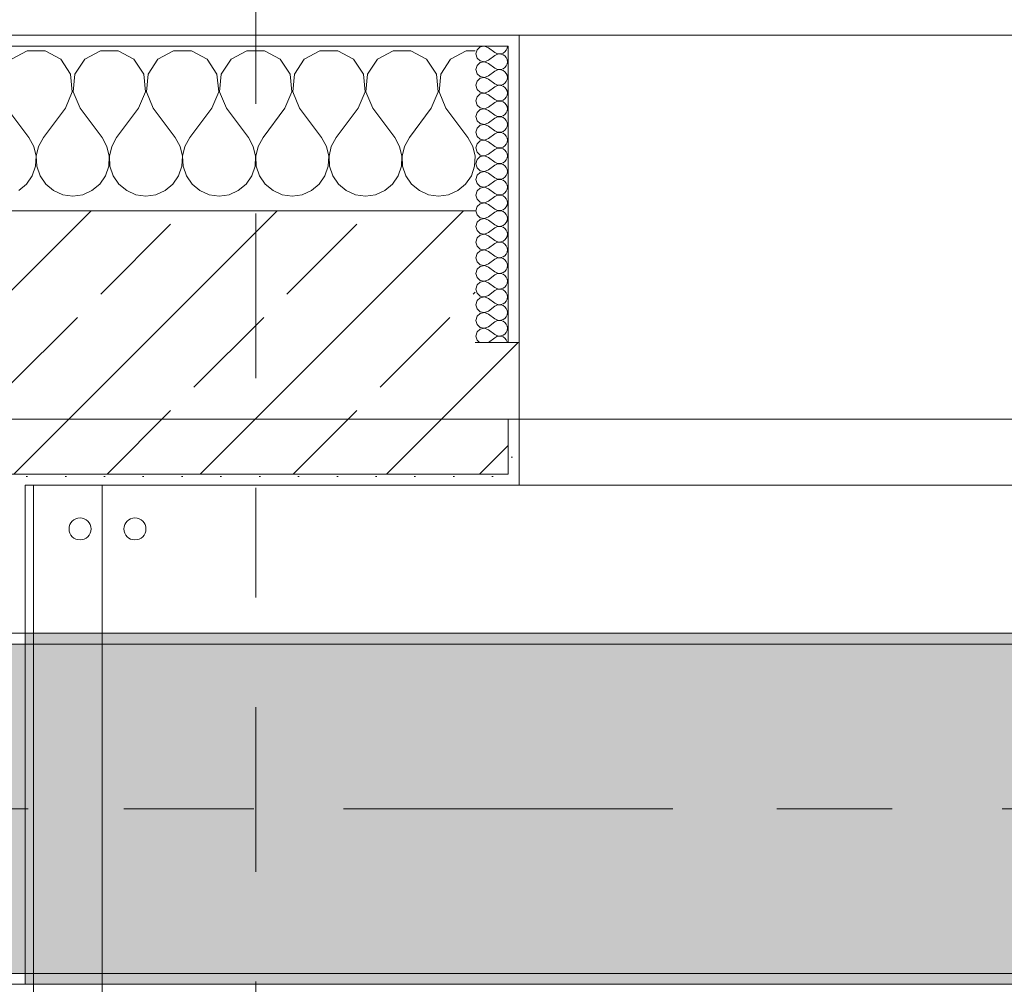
# Model space of a CAD drawing. Header units: metres. Extents: x -3.6 to 84.5, y -11 to 16.8.
# Tile 104 of 256: x 22.3 to 23.2, y 13 to 13.9. Entities that reach past the tile are written whole.
import ezdxf

# ---------------------------------------------------------------- set-up
doc = ezdxf.new("R2010")
doc.units = ezdxf.units.M
doc.header["$MEASUREMENT"] = 0
for name, pattern in [('Achse', [0.2, 0.1, -0.05, 0, -0.05]), ('Schnittlinie', [0.3, 0.15, -0.075, 0, -0.075]), ('Strichlinie doppelt', [0.546806, 0.264583, -0.105833, 0.070556, -0.105833])]:
    doc.linetypes.add(name, pattern=pattern)
for name, color, linetype in [('203 - Marker.Schnitt - Ausbaudetail SA', 7, 'Continuous'), ('451 - Universal.Achsen Raster', 7, 'Continuous'), ('604 - Struktur.Wand Aussen', 7, 'Continuous'), ('607 - Struktur.Stütze', 7, 'Continuous'), ('608 - Struktur.Träger', 7, 'Continuous'), ('801 - HKLSE.Heizung_ Klima_ Lüftung', 7, 'Continuous'), ('Neubau_606 - Struktur.Wand Innen Ausbau', 7, 'Continuous'), ('Neubau_653 - Abdeckung.TB Verkofferung', 7, 'Continuous')]:
    doc.layers.add(name, color=color, linetype=linetype)
pattern_1 = [(45, (0, 0), (-0.01767767, 0.01767767), [0, -0.025])]
pattern_2 = [(0, (0, 0), (0, 0.08660254), [0, -0.05]), (0, (0.025, 0.0433), (0, 0.08660254), [0, -0.05])]
pattern_3 = [(45, (0, 0), (-0.0848528, 0.0848528), []), (45, (-0.04243, 0.04243), (-0.0848528, 0.0848528), [0.09, -0.03])]

# ---------------------------------------------------------------- blocks, each defined once
blk = doc.blocks.new('*X38')
at = {"layer": '604 - Struktur.Wand Aussen', "color": 7, "linetype": 'Continuous', "lineweight": 5}
for p, q in [((22.29188, 13.84066), (22.27757, 13.83299)), ((22.30812, 13.84066), (22.29188, 13.84066)), ((22.32243, 13.83299), (22.30812, 13.84066)), ((22.35855, 13.84066), (22.34424, 13.83299)), ((22.37479, 13.84066), (22.35855, 13.84066)), ((22.3891, 13.83299), (22.37479, 13.84066)), ((22.42521, 13.84066), (22.4109, 13.83299)), ((22.44145, 13.84066), (22.42521, 13.84066)), ((22.45576, 13.83299), (22.44145, 13.84066)), ((22.49188, 13.84066), (22.47757, 13.83299)), ((22.50812, 13.84066), (22.49188, 13.84066)), ((22.52243, 13.83299), (22.50812, 13.84066)), ((22.55855, 13.84066), (22.54424, 13.83299)), ((22.57479, 13.84066), (22.55855, 13.84066)), ((22.5891, 13.83299), (22.57479, 13.84066)), ((22.62521, 13.84066), (22.6109, 13.83299)), ((22.64145, 13.84066), (22.62521, 13.84066)), ((22.65576, 13.83299), (22.64145, 13.84066)), ((22.69188, 13.84066), (22.67757, 13.83299)), ((22.7, 13.84066), (22.69188, 13.84066)), ((22.33142, 13.81947), (22.32243, 13.83299)), ((22.34424, 13.83299), (22.33525, 13.81947)), ((22.39808, 13.81947), (22.3891, 13.83299)), ((22.4109, 13.83299), (22.40192, 13.81947)), ((22.46475, 13.81947), (22.45576, 13.83299)), ((22.47757, 13.83299), (22.46858, 13.81947)), ((22.53142, 13.81947), (22.52243, 13.83299)), ((22.54424, 13.83299), (22.53525, 13.81947)), ((22.59808, 13.81947), (22.5891, 13.83299)), ((22.6109, 13.83299), (22.60192, 13.81947)), ((22.66475, 13.81947), (22.65576, 13.83299)), ((22.67757, 13.83299), (22.66858, 13.81947)), ((22.33295, 13.8033), (22.33142, 13.81947)), ((22.33525, 13.81947), (22.33371, 13.8033)), ((22.39962, 13.8033), (22.39808, 13.81947)), ((22.40192, 13.81947), (22.40038, 13.8033)), ((22.46629, 13.8033), (22.46475, 13.81947)), ((22.46858, 13.81947), (22.46705, 13.8033)), ((22.53295, 13.8033), (22.53142, 13.81947)), ((22.53525, 13.81947), (22.53371, 13.8033)), ((22.59962, 13.8033), (22.59808, 13.81947)), ((22.60192, 13.81947), (22.60038, 13.8033)), ((22.66629, 13.8033), (22.66475, 13.81947)), ((22.66858, 13.81947), (22.66705, 13.8033)), ((22.32667, 13.78833), (22.33295, 13.8033)), ((22.33371, 13.8033), (22.34, 13.78833)), ((22.39333, 13.78833), (22.39962, 13.8033)), ((22.40038, 13.8033), (22.40667, 13.78833)), ((22.46, 13.78833), (22.46629, 13.8033)), ((22.46705, 13.8033), (22.47333, 13.78833)), ((22.52667, 13.78833), (22.53295, 13.8033)), ((22.53371, 13.8033), (22.54, 13.78833)), ((22.59333, 13.78833), (22.59962, 13.8033)), ((22.60038, 13.8033), (22.60667, 13.78833)), ((22.66, 13.78833), (22.66629, 13.8033)), ((22.66705, 13.8033), (22.67333, 13.78833)), ((22.27333, 13.78833), (22.29333, 13.76167)), ((22.32667, 13.78833), (22.30667, 13.76167)), ((22.34, 13.78833), (22.36, 13.76167)), ((22.39333, 13.78833), (22.37333, 13.76167)), ((22.40667, 13.78833), (22.42667, 13.76167)), ((22.46, 13.78833), (22.44, 13.76167)), ((22.47333, 13.78833), (22.49333, 13.76167)), ((22.52667, 13.78833), (22.50667, 13.76167)), ((22.54, 13.78833), (22.56, 13.76167)), ((22.59333, 13.78833), (22.57333, 13.76167)), ((22.60667, 13.78833), (22.62667, 13.76167)), ((22.66, 13.78833), (22.64, 13.76167)), ((22.67333, 13.78833), (22.69333, 13.76167)), ((22.29778, 13.75362), (22.29333, 13.76167)), ((22.30667, 13.76167), (22.30222, 13.75362)), ((22.36445, 13.75362), (22.36, 13.76167)), ((22.37333, 13.76167), (22.36888, 13.75362)), ((22.43112, 13.75362), (22.42667, 13.76167)), ((22.44, 13.76167), (22.43555, 13.75362)), ((22.49778, 13.75362), (22.49333, 13.76167)), ((22.50667, 13.76167), (22.50222, 13.75362)), ((22.56445, 13.75362), (22.56, 13.76167)), ((22.57333, 13.76167), (22.56888, 13.75362)), ((22.63112, 13.75362), (22.62667, 13.76167)), ((22.64, 13.76167), (22.63555, 13.75362)), ((22.69778, 13.75362), (22.69333, 13.76167)), ((22.29987, 13.74466), (22.29778, 13.75362)), ((22.30222, 13.75362), (22.30013, 13.74466)), ((22.36653, 13.74466), (22.36445, 13.75362)), ((22.36888, 13.75362), (22.3668, 13.74466)), ((22.4332, 13.74466), (22.43112, 13.75362)), ((22.43555, 13.75362), (22.43347, 13.74466)), ((22.49987, 13.74466), (22.49778, 13.75362)), ((22.50222, 13.75362), (22.50013, 13.74466)), ((22.56653, 13.74466), (22.56445, 13.75362)), ((22.56888, 13.75362), (22.5668, 13.74466)), ((22.6332, 13.74466), (22.63112, 13.75362)), ((22.63555, 13.75362), (22.63347, 13.74466)), ((22.69987, 13.74466), (22.69778, 13.75362)), ((22.29942, 13.73547), (22.29987, 13.74466)), ((22.30013, 13.74466), (22.30058, 13.73547)), ((22.36609, 13.73547), (22.36653, 13.74466)), ((22.3668, 13.74466), (22.36725, 13.73547)), ((22.43275, 13.73547), (22.4332, 13.74466)), ((22.43347, 13.74466), (22.43391, 13.73547)), ((22.49942, 13.73547), (22.49987, 13.74466)), ((22.50013, 13.74466), (22.50058, 13.73547)), ((22.56609, 13.73547), (22.56653, 13.74466)), ((22.5668, 13.74466), (22.56725, 13.73547)), ((22.63275, 13.73547), (22.6332, 13.74466)), ((22.63347, 13.74466), (22.63391, 13.73547)), ((22.69942, 13.73547), (22.69987, 13.74466)), ((22.29648, 13.72676), (22.29942, 13.73547)), ((22.30058, 13.73547), (22.30352, 13.72676)), ((22.36315, 13.72676), (22.36609, 13.73547)), ((22.36725, 13.73547), (22.37019, 13.72676)), ((22.42981, 13.72676), (22.43275, 13.73547)), ((22.43391, 13.73547), (22.43685, 13.72676)), ((22.49648, 13.72676), (22.49942, 13.73547)), ((22.50058, 13.73547), (22.50352, 13.72676)), ((22.56315, 13.72676), (22.56609, 13.73547)), ((22.56725, 13.73547), (22.57019, 13.72676)), ((22.62981, 13.72676), (22.63275, 13.73547)), ((22.63391, 13.73547), (22.63685, 13.72676)), ((22.69648, 13.72676), (22.69942, 13.73547)), ((22.29127, 13.71918), (22.29648, 13.72676)), ((22.30352, 13.72676), (22.30873, 13.71918)), ((22.35794, 13.71918), (22.36315, 13.72676)), ((22.37019, 13.72676), (22.37539, 13.71918)), ((22.42461, 13.71918), (22.42981, 13.72676)), ((22.43685, 13.72676), (22.44206, 13.71918)), ((22.49127, 13.71918), (22.49648, 13.72676)), ((22.50352, 13.72676), (22.50873, 13.71918)), ((22.55794, 13.71918), (22.56315, 13.72676)), ((22.57019, 13.72676), (22.57539, 13.71918)), ((22.62461, 13.71918), (22.62981, 13.72676)), ((22.63685, 13.72676), (22.64206, 13.71918)), ((22.69127, 13.71918), (22.69648, 13.72676)), ((22.28419, 13.71331), (22.29127, 13.71918)), ((22.30873, 13.71918), (22.31581, 13.71331)), ((22.35086, 13.71331), (22.35794, 13.71918)), ((22.37539, 13.71918), (22.38248, 13.71331)), ((22.41752, 13.71331), (22.42461, 13.71918)), ((22.44206, 13.71918), (22.44914, 13.71331)), ((22.48419, 13.71331), (22.49127, 13.71918)), ((22.50873, 13.71918), (22.51581, 13.71331)), ((22.55086, 13.71331), (22.55794, 13.71918)), ((22.57539, 13.71918), (22.58248, 13.71331)), ((22.61752, 13.71331), (22.62461, 13.71918)), ((22.64206, 13.71918), (22.64914, 13.71331)), ((22.68419, 13.71331), (22.69127, 13.71918)), ((22.31581, 13.71331), (22.32422, 13.7096)), ((22.32422, 13.7096), (22.33333, 13.70833)), ((22.33333, 13.70833), (22.34244, 13.7096)), ((22.34244, 13.7096), (22.35086, 13.71331)), ((22.38248, 13.71331), (22.39089, 13.7096)), ((22.39089, 13.7096), (22.4, 13.70833)), ((22.4, 13.70833), (22.40911, 13.7096)), ((22.40911, 13.7096), (22.41752, 13.71331)), ((22.44914, 13.71331), (22.45756, 13.7096)), ((22.45756, 13.7096), (22.46667, 13.70833)), ((22.46667, 13.70833), (22.47578, 13.7096)), ((22.47578, 13.7096), (22.48419, 13.71331)), ((22.51581, 13.71331), (22.52422, 13.7096)), ((22.52422, 13.7096), (22.53333, 13.70833)), ((22.53333, 13.70833), (22.54244, 13.7096)), ((22.54244, 13.7096), (22.55086, 13.71331)), ((22.58248, 13.71331), (22.59089, 13.7096)), ((22.59089, 13.7096), (22.6, 13.70833)), ((22.6, 13.70833), (22.60911, 13.7096)), ((22.60911, 13.7096), (22.61752, 13.71331)), ((22.64914, 13.71331), (22.65756, 13.7096)), ((22.65756, 13.7096), (22.66667, 13.70833)), ((22.66667, 13.70833), (22.67578, 13.7096)), ((22.67578, 13.7096), (22.68419, 13.71331))]:
    blk.add_line(p, q, dxfattribs=at)
blk = doc.blocks.new('*X61')
at = {"layer": '604 - Struktur.Wand Aussen', "color": 7, "linetype": 'Continuous', "lineweight": 5}
for p, q in [((22.70466, 13.84425), (22.70178, 13.84161)), ((22.7085, 13.84497), (22.70466, 13.84425)), ((22.71214, 13.84357), (22.7085, 13.84497)), ((22.71214, 13.84357), (22.71786, 13.83929)), ((22.72822, 13.84124), (22.72901, 13.84305)), ((22.72901, 13.84305), (22.72929, 13.845)), ((22.70178, 13.84161), (22.70071, 13.83786)), ((22.70071, 13.83786), (22.70178, 13.8341)), ((22.70178, 13.8341), (22.70466, 13.83147)), ((22.71214, 13.83214), (22.71786, 13.83643)), ((22.71786, 13.83929), (22.71958, 13.83833)), ((22.71958, 13.83738), (22.71786, 13.83643)), ((22.71958, 13.83833), (22.7215, 13.83789)), ((22.7215, 13.83783), (22.71958, 13.83738)), ((22.7215, 13.83789), (22.72347, 13.83798)), ((22.72347, 13.83773), (22.7215, 13.83783)), ((22.72347, 13.83798), (22.72534, 13.83861)), ((22.72534, 13.8371), (22.72347, 13.83773)), ((22.72534, 13.83861), (22.72696, 13.83973)), ((22.72696, 13.83599), (22.72534, 13.8371)), ((22.72696, 13.83973), (22.72822, 13.84124)), ((22.72822, 13.83447), (22.72696, 13.83599)), ((22.72901, 13.83267), (22.72822, 13.83447)), ((22.70178, 13.82733), (22.70071, 13.82357)), ((22.70466, 13.82996), (22.70178, 13.82733)), ((22.70466, 13.83147), (22.7085, 13.83074)), ((22.7085, 13.83069), (22.70466, 13.82996)), ((22.7085, 13.83074), (22.71214, 13.83214)), ((22.71214, 13.82929), (22.7085, 13.83069)), ((22.71214, 13.82929), (22.71786, 13.825)), ((22.71786, 13.825), (22.71958, 13.82405)), ((22.71958, 13.82405), (22.7215, 13.8236)), ((22.72347, 13.8237), (22.72534, 13.82433)), ((22.72534, 13.82433), (22.72696, 13.82544)), ((22.72696, 13.82544), (22.72822, 13.82696)), ((22.72822, 13.82696), (22.72901, 13.82876)), ((22.72929, 13.83071), (22.72901, 13.83267)), ((22.72901, 13.82876), (22.72929, 13.83071)), ((22.70071, 13.82357), (22.70178, 13.81982)), ((22.70178, 13.81982), (22.70466, 13.81718)), ((22.70466, 13.81567), (22.70178, 13.81304)), ((22.70466, 13.81718), (22.7085, 13.81646)), ((22.7085, 13.8164), (22.70466, 13.81567)), ((22.7085, 13.81646), (22.71214, 13.81786)), ((22.71214, 13.815), (22.7085, 13.8164)), ((22.71214, 13.81786), (22.71786, 13.82214)), ((22.71958, 13.8231), (22.71786, 13.82214)), ((22.7215, 13.82354), (22.71958, 13.8231)), ((22.7215, 13.8236), (22.72347, 13.8237)), ((22.72347, 13.82345), (22.7215, 13.82354)), ((22.72534, 13.82282), (22.72347, 13.82345)), ((22.72696, 13.8217), (22.72534, 13.82282)), ((22.72822, 13.82018), (22.72696, 13.8217)), ((22.72901, 13.81838), (22.72822, 13.82018)), ((22.72929, 13.81643), (22.72901, 13.81838)), ((22.72901, 13.81448), (22.72929, 13.81643)), ((22.70178, 13.81304), (22.70071, 13.80929)), ((22.70071, 13.80929), (22.70178, 13.80553)), ((22.71214, 13.815), (22.71786, 13.81071)), ((22.71214, 13.80357), (22.71786, 13.80786)), ((22.71786, 13.81071), (22.71958, 13.80976)), ((22.71958, 13.80881), (22.71786, 13.80786)), ((22.71958, 13.80976), (22.7215, 13.80931)), ((22.7215, 13.80926), (22.71958, 13.80881)), ((22.7215, 13.80931), (22.72347, 13.80941)), ((22.72347, 13.80916), (22.7215, 13.80926)), ((22.72347, 13.80941), (22.72534, 13.81004)), ((22.72534, 13.80853), (22.72347, 13.80916)), ((22.72534, 13.81004), (22.72696, 13.81116)), ((22.72696, 13.80742), (22.72534, 13.80853)), ((22.72696, 13.81116), (22.72822, 13.81267)), ((22.72822, 13.8059), (22.72696, 13.80742)), ((22.72822, 13.81267), (22.72901, 13.81448)), ((22.70178, 13.79876), (22.70071, 13.795)), ((22.70178, 13.80553), (22.70466, 13.8029)), ((22.70466, 13.80139), (22.70178, 13.79876)), ((22.70466, 13.8029), (22.7085, 13.80217)), ((22.7085, 13.80211), (22.70466, 13.80139)), ((22.7085, 13.80217), (22.71214, 13.80357)), ((22.71214, 13.80071), (22.7085, 13.80211)), ((22.71214, 13.80071), (22.71786, 13.79643)), ((22.72696, 13.79687), (22.72822, 13.79839)), ((22.72901, 13.80409), (22.72822, 13.8059)), ((22.72822, 13.79839), (22.72901, 13.80019)), ((22.72929, 13.80214), (22.72901, 13.80409)), ((22.72901, 13.80019), (22.72929, 13.80214)), ((22.70071, 13.795), (22.70178, 13.79124)), ((22.70178, 13.79124), (22.70466, 13.78861)), ((22.70466, 13.78861), (22.7085, 13.78789)), ((22.7085, 13.78789), (22.71214, 13.78929)), ((22.71214, 13.78929), (22.71786, 13.79357)), ((22.71786, 13.79643), (22.71958, 13.79547)), ((22.71958, 13.79453), (22.71786, 13.79357)), ((22.71958, 13.79547), (22.7215, 13.79503)), ((22.7215, 13.79497), (22.71958, 13.79453)), ((22.7215, 13.79503), (22.72347, 13.79512)), ((22.72347, 13.79488), (22.7215, 13.79497)), ((22.72347, 13.79512), (22.72534, 13.79575)), ((22.72534, 13.79425), (22.72347, 13.79488)), ((22.72534, 13.79575), (22.72696, 13.79687)), ((22.72696, 13.79313), (22.72534, 13.79425)), ((22.72822, 13.79161), (22.72696, 13.79313)), ((22.72901, 13.78981), (22.72822, 13.79161)), ((22.72929, 13.78786), (22.72901, 13.78981)), ((22.70178, 13.78447), (22.70071, 13.78071)), ((22.70071, 13.78071), (22.70178, 13.77696)), ((22.70466, 13.7871), (22.70178, 13.78447)), ((22.7085, 13.78783), (22.70466, 13.7871)), ((22.71214, 13.78643), (22.7085, 13.78783)), ((22.71214, 13.78643), (22.71786, 13.78214)), ((22.71214, 13.775), (22.71786, 13.77929)), ((22.71786, 13.78214), (22.71958, 13.78119)), ((22.71958, 13.78024), (22.71786, 13.77929)), ((22.71958, 13.78119), (22.7215, 13.78074)), ((22.7215, 13.78069), (22.71958, 13.78024)), ((22.7215, 13.78074), (22.72347, 13.78084)), ((22.72347, 13.78059), (22.7215, 13.78069)), ((22.72347, 13.78084), (22.72534, 13.78147)), ((22.72534, 13.77996), (22.72347, 13.78059)), ((22.72534, 13.78147), (22.72696, 13.78258)), ((22.72696, 13.77884), (22.72534, 13.77996)), ((22.72696, 13.78258), (22.72822, 13.7841)), ((22.72822, 13.7841), (22.72901, 13.78591)), ((22.72901, 13.78591), (22.72929, 13.78786)), ((22.70178, 13.77696), (22.70466, 13.77433)), ((22.70466, 13.77282), (22.70178, 13.77018)), ((22.70466, 13.77433), (22.7085, 13.7736)), ((22.7085, 13.77354), (22.70466, 13.77282)), ((22.7085, 13.7736), (22.71214, 13.775)), ((22.71214, 13.77214), (22.7085, 13.77354)), ((22.71214, 13.77214), (22.71786, 13.76786)), ((22.72822, 13.77733), (22.72696, 13.77884)), ((22.72901, 13.77552), (22.72822, 13.77733)), ((22.72822, 13.76982), (22.72901, 13.77162)), ((22.72929, 13.77357), (22.72901, 13.77552)), ((22.72901, 13.77162), (22.72929, 13.77357)), ((22.70178, 13.77018), (22.70071, 13.76643)), ((22.70071, 13.76643), (22.70178, 13.76267)), ((22.70178, 13.76267), (22.70466, 13.76004)), ((22.71214, 13.76071), (22.71786, 13.765)), ((22.71786, 13.76786), (22.71958, 13.7669)), ((22.71958, 13.76595), (22.71786, 13.765)), ((22.71958, 13.7669), (22.7215, 13.76646)), ((22.7215, 13.7664), (22.71958, 13.76595)), ((22.7215, 13.76646), (22.72347, 13.76655)), ((22.72347, 13.7663), (22.7215, 13.7664)), ((22.72347, 13.76655), (22.72534, 13.76718)), ((22.72534, 13.76567), (22.72347, 13.7663)), ((22.72534, 13.76718), (22.72696, 13.7683)), ((22.72696, 13.76456), (22.72534, 13.76567)), ((22.72696, 13.7683), (22.72822, 13.76982)), ((22.72822, 13.76304), (22.72696, 13.76456)), ((22.72901, 13.76124), (22.72822, 13.76304)), ((22.70178, 13.7559), (22.70071, 13.75214)), ((22.70466, 13.75853), (22.70178, 13.7559)), ((22.70466, 13.76004), (22.7085, 13.75931)), ((22.7085, 13.75926), (22.70466, 13.75853)), ((22.7085, 13.75931), (22.71214, 13.76071)), ((22.71214, 13.75786), (22.7085, 13.75926)), ((22.71214, 13.75786), (22.71786, 13.75357)), ((22.71786, 13.75357), (22.71958, 13.75262)), ((22.71958, 13.75262), (22.7215, 13.75217)), ((22.7215, 13.75217), (22.72347, 13.75227)), ((22.72347, 13.75227), (22.72534, 13.7529)), ((22.72534, 13.7529), (22.72696, 13.75401)), ((22.72696, 13.75401), (22.72822, 13.75553)), ((22.72822, 13.75553), (22.72901, 13.75733)), ((22.72929, 13.75929), (22.72901, 13.76124)), ((22.72901, 13.75733), (22.72929, 13.75929)), ((22.70071, 13.75214), (22.70178, 13.74839)), ((22.70178, 13.74839), (22.70466, 13.74575)), ((22.70466, 13.74425), (22.70178, 13.74161)), ((22.70466, 13.74575), (22.7085, 13.74503)), ((22.7085, 13.74497), (22.70466, 13.74425)), ((22.7085, 13.74503), (22.71214, 13.74643)), ((22.71214, 13.74357), (22.7085, 13.74497)), ((22.71214, 13.74643), (22.71786, 13.75071)), ((22.71214, 13.74357), (22.71786, 13.73929)), ((22.71958, 13.75167), (22.71786, 13.75071)), ((22.7215, 13.75211), (22.71958, 13.75167)), ((22.72347, 13.75202), (22.7215, 13.75211)), ((22.72534, 13.75139), (22.72347, 13.75202)), ((22.72696, 13.75027), (22.72534, 13.75139)), ((22.72822, 13.74876), (22.72696, 13.75027)), ((22.72901, 13.74695), (22.72822, 13.74876)), ((22.72929, 13.745), (22.72901, 13.74695)), ((22.72901, 13.74305), (22.72929, 13.745)), ((22.70178, 13.74161), (22.70071, 13.73786)), ((22.70071, 13.73786), (22.70178, 13.7341)), ((22.71214, 13.73214), (22.71786, 13.73643)), ((22.71786, 13.73929), (22.71958, 13.73833)), ((22.71958, 13.73738), (22.71786, 13.73643)), ((22.71958, 13.73833), (22.7215, 13.73789)), ((22.7215, 13.73783), (22.71958, 13.73738)), ((22.7215, 13.73789), (22.72347, 13.73798)), ((22.72347, 13.73773), (22.7215, 13.73783)), ((22.72347, 13.73798), (22.72534, 13.73861)), ((22.72534, 13.7371), (22.72347, 13.73773)), ((22.72534, 13.73861), (22.72696, 13.73973)), ((22.72696, 13.73599), (22.72534, 13.7371)), ((22.72696, 13.73973), (22.72822, 13.74124)), ((22.72822, 13.73447), (22.72696, 13.73599)), ((22.72822, 13.74124), (22.72901, 13.74305)), ((22.72901, 13.73267), (22.72822, 13.73447)), ((22.70178, 13.72733), (22.70071, 13.72357)), ((22.70178, 13.7341), (22.70466, 13.73147)), ((22.70466, 13.72996), (22.70178, 13.72733)), ((22.70466, 13.73147), (22.7085, 13.73074)), ((22.7085, 13.73069), (22.70466, 13.72996)), ((22.7085, 13.73074), (22.71214, 13.73214)), ((22.71214, 13.72929), (22.7085, 13.73069)), ((22.71214, 13.72929), (22.71786, 13.725)), ((22.72534, 13.72433), (22.72696, 13.72544)), ((22.72696, 13.72544), (22.72822, 13.72696)), ((22.72822, 13.72696), (22.72901, 13.72876)), ((22.72929, 13.73071), (22.72901, 13.73267)), ((22.72901, 13.72876), (22.72929, 13.73071)), ((22.70071, 13.72357), (22.70178, 13.71982)), ((22.70178, 13.71982), (22.70466, 13.71718)), ((22.70466, 13.71718), (22.7085, 13.71646)), ((22.7085, 13.7164), (22.70466, 13.71567)), ((22.7085, 13.71646), (22.71214, 13.71786)), ((22.71214, 13.715), (22.7085, 13.7164)), ((22.71214, 13.71786), (22.71786, 13.72214)), ((22.71786, 13.725), (22.71958, 13.72405)), ((22.71958, 13.7231), (22.71786, 13.72214)), ((22.71958, 13.72405), (22.7215, 13.7236)), ((22.7215, 13.72354), (22.71958, 13.7231)), ((22.7215, 13.7236), (22.72347, 13.7237)), ((22.72347, 13.72345), (22.7215, 13.72354)), ((22.72347, 13.7237), (22.72534, 13.72433)), ((22.72534, 13.72282), (22.72347, 13.72345)), ((22.72696, 13.7217), (22.72534, 13.72282)), ((22.72822, 13.72018), (22.72696, 13.7217)), ((22.72901, 13.71838), (22.72822, 13.72018)), ((22.72929, 13.71643), (22.72901, 13.71838)), ((22.72901, 13.71448), (22.72929, 13.71643)), ((22.70178, 13.71304), (22.70071, 13.70929)), ((22.70071, 13.70929), (22.70178, 13.70553)), ((22.70466, 13.71567), (22.70178, 13.71304)), ((22.71214, 13.715), (22.71786, 13.71071)), ((22.71214, 13.70357), (22.71786, 13.70786)), ((22.71786, 13.71071), (22.71958, 13.70976)), ((22.71958, 13.70881), (22.71786, 13.70786)), ((22.71958, 13.70976), (22.7215, 13.70931)), ((22.7215, 13.70926), (22.71958, 13.70881)), ((22.7215, 13.70931), (22.72347, 13.70941)), ((22.72347, 13.70916), (22.7215, 13.70926)), ((22.72347, 13.70941), (22.72534, 13.71004)), ((22.72534, 13.70853), (22.72347, 13.70916)), ((22.72534, 13.71004), (22.72696, 13.71116)), ((22.72696, 13.70742), (22.72534, 13.70853)), ((22.72696, 13.71116), (22.72822, 13.71267)), ((22.72822, 13.7059), (22.72696, 13.70742)), ((22.72822, 13.71267), (22.72901, 13.71448)), ((22.70178, 13.69876), (22.70071, 13.695)), ((22.70178, 13.70553), (22.70466, 13.7029)), ((22.70466, 13.70139), (22.70178, 13.69876)), ((22.70466, 13.7029), (22.7085, 13.70217)), ((22.7085, 13.70211), (22.70466, 13.70139)), ((22.7085, 13.70217), (22.71214, 13.70357)), ((22.71214, 13.70071), (22.7085, 13.70211)), ((22.71214, 13.70071), (22.71786, 13.69643)), ((22.72901, 13.70409), (22.72822, 13.7059)), ((22.72822, 13.69839), (22.72901, 13.70019)), ((22.72929, 13.70214), (22.72901, 13.70409)), ((22.72901, 13.70019), (22.72929, 13.70214)), ((22.70071, 13.695), (22.70178, 13.69124)), ((22.70178, 13.69124), (22.70466, 13.68861)), ((22.71214, 13.68929), (22.71786, 13.69357)), ((22.71786, 13.69643), (22.71958, 13.69547)), ((22.71958, 13.69453), (22.71786, 13.69357)), ((22.71958, 13.69547), (22.7215, 13.69503)), ((22.7215, 13.69497), (22.71958, 13.69453)), ((22.7215, 13.69503), (22.72347, 13.69512)), ((22.72347, 13.69488), (22.7215, 13.69497)), ((22.72347, 13.69512), (22.72534, 13.69575)), ((22.72534, 13.69425), (22.72347, 13.69488)), ((22.72534, 13.69575), (22.72696, 13.69687)), ((22.72696, 13.69313), (22.72534, 13.69425)), ((22.72696, 13.69687), (22.72822, 13.69839)), ((22.72822, 13.69161), (22.72696, 13.69313)), ((22.72901, 13.68981), (22.72822, 13.69161)), ((22.72929, 13.68786), (22.72901, 13.68981)), ((22.70178, 13.68447), (22.70071, 13.68071)), ((22.70071, 13.68071), (22.70178, 13.67696)), ((22.70466, 13.6871), (22.70178, 13.68447)), ((22.70466, 13.68861), (22.7085, 13.68789)), ((22.7085, 13.68783), (22.70466, 13.6871)), ((22.7085, 13.68789), (22.71214, 13.68929)), ((22.71214, 13.68643), (22.7085, 13.68783)), ((22.71214, 13.68643), (22.71786, 13.68214)), ((22.71786, 13.68214), (22.71958, 13.68119)), ((22.71958, 13.68119), (22.7215, 13.68074)), ((22.7215, 13.68069), (22.71958, 13.68024)), ((22.7215, 13.68074), (22.72347, 13.68084)), ((22.72347, 13.68059), (22.7215, 13.68069)), ((22.72347, 13.68084), (22.72534, 13.68147)), ((22.72534, 13.67996), (22.72347, 13.68059)), ((22.72534, 13.68147), (22.72696, 13.68258)), ((22.72696, 13.68258), (22.72822, 13.6841)), ((22.72822, 13.6841), (22.72901, 13.68591)), ((22.72901, 13.68591), (22.72929, 13.68786)), ((22.70178, 13.67696), (22.70466, 13.67433)), ((22.70466, 13.67282), (22.70178, 13.67018)), ((22.70466, 13.67433), (22.7085, 13.6736)), ((22.7085, 13.67354), (22.70466, 13.67282)), ((22.7085, 13.6736), (22.71214, 13.675)), ((22.71214, 13.67214), (22.7085, 13.67354)), ((22.71214, 13.675), (22.71786, 13.67929)), ((22.71214, 13.67214), (22.71786, 13.66786)), ((22.71958, 13.68024), (22.71786, 13.67929)), ((22.72696, 13.67884), (22.72534, 13.67996)), ((22.72822, 13.67733), (22.72696, 13.67884)), ((22.72901, 13.67552), (22.72822, 13.67733)), ((22.72822, 13.66982), (22.72901, 13.67162)), ((22.72929, 13.67357), (22.72901, 13.67552)), ((22.72901, 13.67162), (22.72929, 13.67357)), ((22.70178, 13.67018), (22.70071, 13.66643)), ((22.70071, 13.66643), (22.70178, 13.66267)), ((22.70178, 13.66267), (22.70466, 13.66004)), ((22.71214, 13.66071), (22.71786, 13.665)), ((22.71786, 13.66786), (22.71958, 13.6669)), ((22.71958, 13.66595), (22.71786, 13.665)), ((22.71958, 13.6669), (22.7215, 13.66646)), ((22.7215, 13.6664), (22.71958, 13.66595)), ((22.7215, 13.66646), (22.72347, 13.66655)), ((22.72347, 13.6663), (22.7215, 13.6664)), ((22.72347, 13.66655), (22.72534, 13.66718)), ((22.72534, 13.66567), (22.72347, 13.6663)), ((22.72534, 13.66718), (22.72696, 13.6683)), ((22.72696, 13.66456), (22.72534, 13.66567)), ((22.72696, 13.6683), (22.72822, 13.66982)), ((22.72822, 13.66304), (22.72696, 13.66456)), ((22.72901, 13.66124), (22.72822, 13.66304)), ((22.70178, 13.6559), (22.70071, 13.65214)), ((22.70466, 13.65853), (22.70178, 13.6559)), ((22.70466, 13.66004), (22.7085, 13.65931)), ((22.7085, 13.65926), (22.70466, 13.65853)), ((22.7085, 13.65931), (22.71214, 13.66071)), ((22.71214, 13.65786), (22.7085, 13.65926)), ((22.71214, 13.65786), (22.71786, 13.65357)), ((22.72534, 13.6529), (22.72696, 13.65401)), ((22.72696, 13.65401), (22.72822, 13.65553)), ((22.72822, 13.65553), (22.72901, 13.65733)), ((22.72929, 13.65929), (22.72901, 13.66124)), ((22.72901, 13.65733), (22.72929, 13.65929)), ((22.70071, 13.65214), (22.70178, 13.64839)), ((22.70178, 13.64839), (22.70466, 13.64575)), ((22.70466, 13.64575), (22.7085, 13.64503)), ((22.7085, 13.64497), (22.70466, 13.64425)), ((22.7085, 13.64503), (22.71214, 13.64643)), ((22.71214, 13.64357), (22.7085, 13.64497)), ((22.71214, 13.64643), (22.71786, 13.65071)), ((22.71786, 13.65357), (22.71958, 13.65262)), ((22.71958, 13.65167), (22.71786, 13.65071)), ((22.71958, 13.65262), (22.7215, 13.65217)), ((22.7215, 13.65211), (22.71958, 13.65167)), ((22.7215, 13.65217), (22.72347, 13.65227)), ((22.72347, 13.65202), (22.7215, 13.65211)), ((22.72347, 13.65227), (22.72534, 13.6529)), ((22.72534, 13.65139), (22.72347, 13.65202)), ((22.72696, 13.65027), (22.72534, 13.65139)), ((22.72822, 13.64876), (22.72696, 13.65027)), ((22.72901, 13.64695), (22.72822, 13.64876)), ((22.72929, 13.645), (22.72901, 13.64695)), ((22.72901, 13.64305), (22.72929, 13.645)), ((22.70178, 13.64161), (22.70071, 13.63786)), ((22.70071, 13.63786), (22.70178, 13.6341)), ((22.70466, 13.64425), (22.70178, 13.64161)), ((22.71214, 13.64357), (22.71786, 13.63929)), ((22.71214, 13.63214), (22.71786, 13.63643)), ((22.71786, 13.63929), (22.71958, 13.63833)), ((22.71958, 13.63738), (22.71786, 13.63643)), ((22.71958, 13.63833), (22.7215, 13.63789)), ((22.7215, 13.63783), (22.71958, 13.63738)), ((22.7215, 13.63789), (22.72347, 13.63798)), ((22.72347, 13.63773), (22.7215, 13.63783)), ((22.72347, 13.63798), (22.72534, 13.63861)), ((22.72534, 13.6371), (22.72347, 13.63773)), ((22.72534, 13.63861), (22.72696, 13.63973)), ((22.72696, 13.63599), (22.72534, 13.6371)), ((22.72696, 13.63973), (22.72822, 13.64124)), ((22.72822, 13.63447), (22.72696, 13.63599)), ((22.72822, 13.64124), (22.72901, 13.64305)), ((22.70178, 13.62733), (22.70071, 13.62357)), ((22.70178, 13.6341), (22.70466, 13.63147)), ((22.70466, 13.62996), (22.70178, 13.62733)), ((22.70466, 13.63147), (22.7085, 13.63074)), ((22.7085, 13.63069), (22.70466, 13.62996)), ((22.7085, 13.63074), (22.71214, 13.63214)), ((22.71214, 13.62929), (22.7085, 13.63069)), ((22.71214, 13.62929), (22.71786, 13.625)), ((22.72696, 13.62544), (22.72822, 13.62696)), ((22.72901, 13.63267), (22.72822, 13.63447)), ((22.72822, 13.62696), (22.72901, 13.62876)), ((22.72929, 13.63071), (22.72901, 13.63267)), ((22.72901, 13.62876), (22.72929, 13.63071)), ((22.70071, 13.62357), (22.70178, 13.61982)), ((22.70178, 13.61982), (22.70466, 13.61718)), ((22.7085, 13.61646), (22.71214, 13.61786)), ((22.71214, 13.61786), (22.71786, 13.62214)), ((22.71786, 13.625), (22.71958, 13.62405)), ((22.71958, 13.6231), (22.71786, 13.62214)), ((22.71958, 13.62405), (22.7215, 13.6236)), ((22.7215, 13.62354), (22.71958, 13.6231)), ((22.7215, 13.6236), (22.72347, 13.6237)), ((22.72347, 13.62345), (22.7215, 13.62354)), ((22.72347, 13.6237), (22.72534, 13.62433)), ((22.72534, 13.62282), (22.72347, 13.62345)), ((22.72534, 13.62433), (22.72696, 13.62544)), ((22.72696, 13.6217), (22.72534, 13.62282)), ((22.72822, 13.62018), (22.72696, 13.6217)), ((22.72901, 13.61838), (22.72822, 13.62018)), ((22.72929, 13.61643), (22.72901, 13.61838)), ((22.70178, 13.61304), (22.70071, 13.60929)), ((22.70071, 13.60929), (22.70178, 13.60553)), ((22.70466, 13.61567), (22.70178, 13.61304)), ((22.70466, 13.61718), (22.7085, 13.61646)), ((22.7085, 13.6164), (22.70466, 13.61567)), ((22.71214, 13.615), (22.7085, 13.6164)), ((22.71214, 13.615), (22.71786, 13.61071)), ((22.71786, 13.61071), (22.71958, 13.60976)), ((22.71958, 13.60881), (22.71786, 13.60786)), ((22.71958, 13.60976), (22.7215, 13.60931)), ((22.7215, 13.60926), (22.71958, 13.60881)), ((22.7215, 13.60931), (22.72347, 13.60941)), ((22.72347, 13.60916), (22.7215, 13.60926)), ((22.72347, 13.60941), (22.72534, 13.61004)), ((22.72534, 13.60853), (22.72347, 13.60916)), ((22.72534, 13.61004), (22.72696, 13.61116)), ((22.72696, 13.61116), (22.72822, 13.61267)), ((22.72822, 13.61267), (22.72901, 13.61448)), ((22.72901, 13.61448), (22.72929, 13.61643)), ((22.70178, 13.60553), (22.70466, 13.6029)), ((22.70466, 13.60139), (22.70178, 13.59876)), ((22.70466, 13.6029), (22.7085, 13.60217)), ((22.7085, 13.60211), (22.70466, 13.60139)), ((22.7085, 13.60217), (22.71214, 13.60357)), ((22.71214, 13.60071), (22.7085, 13.60211)), ((22.71214, 13.60357), (22.71786, 13.60786)), ((22.71214, 13.60071), (22.71786, 13.59643)), ((22.72696, 13.60742), (22.72534, 13.60853)), ((22.72822, 13.6059), (22.72696, 13.60742)), ((22.72901, 13.60409), (22.72822, 13.6059)), ((22.72822, 13.59839), (22.72901, 13.60019)), ((22.72929, 13.60214), (22.72901, 13.60409)), ((22.72901, 13.60019), (22.72929, 13.60214)), ((22.70178, 13.59876), (22.70071, 13.595)), ((22.70071, 13.595), (22.70178, 13.59124)), ((22.70178, 13.59124), (22.70466, 13.58861)), ((22.71214, 13.58929), (22.71786, 13.59357)), ((22.71786, 13.59643), (22.71958, 13.59547)), ((22.71958, 13.59453), (22.71786, 13.59357)), ((22.71958, 13.59547), (22.7215, 13.59503)), ((22.7215, 13.59497), (22.71958, 13.59453)), ((22.7215, 13.59503), (22.72347, 13.59512)), ((22.72347, 13.59488), (22.7215, 13.59497)), ((22.72347, 13.59512), (22.72534, 13.59575)), ((22.72534, 13.59425), (22.72347, 13.59488)), ((22.72534, 13.59575), (22.72696, 13.59687)), ((22.72696, 13.59313), (22.72534, 13.59425)), ((22.72696, 13.59687), (22.72822, 13.59839)), ((22.72822, 13.59161), (22.72696, 13.59313)), ((22.72901, 13.58981), (22.72822, 13.59161)), ((22.70178, 13.58447), (22.70071, 13.58071)), ((22.70466, 13.5871), (22.70178, 13.58447)), ((22.70466, 13.58861), (22.7085, 13.58789)), ((22.7085, 13.58783), (22.70466, 13.5871)), ((22.7085, 13.58789), (22.71214, 13.58929)), ((22.71214, 13.58643), (22.7085, 13.58783)), ((22.71214, 13.58643), (22.71786, 13.58214)), ((22.71786, 13.58214), (22.71958, 13.58119)), ((22.72534, 13.58147), (22.72696, 13.58258)), ((22.72696, 13.58258), (22.72822, 13.5841)), ((22.72822, 13.5841), (22.72901, 13.58591)), ((22.72929, 13.58786), (22.72901, 13.58981)), ((22.72901, 13.58591), (22.72929, 13.58786)), ((22.70071, 13.58071), (22.70178, 13.57696)), ((22.70178, 13.57696), (22.70392, 13.575)), ((22.71214, 13.575), (22.71786, 13.57929)), ((22.71958, 13.58024), (22.71786, 13.57929)), ((22.71958, 13.58119), (22.7215, 13.58074)), ((22.7215, 13.58069), (22.71958, 13.58024)), ((22.7215, 13.58074), (22.72347, 13.58084)), ((22.72347, 13.58059), (22.7215, 13.58069)), ((22.72347, 13.58084), (22.72534, 13.58147)), ((22.72534, 13.57996), (22.72347, 13.58059)), ((22.72696, 13.57884), (22.72534, 13.57996)), ((22.72822, 13.57733), (22.72696, 13.57884)), ((22.72901, 13.57552), (22.72822, 13.57733)), ((22.72909, 13.575), (22.72901, 13.57552))]:
    blk.add_line(p, q, dxfattribs=at)

msp = doc.modelspace()

# ---------------------------------------------------------------- hatches: boundary and pattern name
at = {"layer": '604 - Struktur.Wand Aussen', "linetype": 'Continuous', "lineweight": 0, "true_color": 0x000000}
h = msp.add_hatch(dxfattribs=at)
h.set_pattern_fill('Verputz_0001', color=18, style=0, pattern_type=2)
h.set_pattern_definition(pattern_2)
h.paths.add_polyline_path([(21.55, 13.855), (21.55, 13.845), (22.73, 13.845), (22.73, 13.855)])
h = msp.add_hatch(dxfattribs=at)
h.set_pattern_fill('Verputz_0001', color=18, style=0, pattern_type=2)
h.set_pattern_definition(pattern_2)
h.paths.add_polyline_path([(22.73, 13.855), (22.73, 13.575), (22.74, 13.575), (22.74, 13.855)])
h = msp.add_hatch(dxfattribs=at)
h.set_pattern_fill('Beton__Stahlbeton_0001', color=18, style=0, pattern_type=2)
h.set_pattern_definition(pattern_3)
h.paths.add_polyline_path([(21.54, 13.505), (21.55, 13.505), (21.55, 13.455), (22.73, 13.455), (22.73, 13.505), (22.74, 13.505), (22.74, 13.575), (22.73, 13.575), (22.7, 13.575), (22.7, 13.695), (21.58, 13.695), (21.58, 13.575), (21.55, 13.575), (21.54, 13.575)])
h = msp.add_hatch(dxfattribs=at)
h.set_pattern_fill('Gips_0001', color=18, style=0, pattern_type=2)
h.set_pattern_definition(pattern_1)
h.paths.add_polyline_path([(22.73, 13.445), (22.74, 13.445), (22.74, 13.505), (22.73, 13.505)])
h = msp.add_hatch(dxfattribs=at)
h.set_pattern_fill('Gips_0001', color=18, style=0, pattern_type=2)
h.set_pattern_definition(pattern_1)
h.paths.add_polyline_path([(22.28999, 13.445), (22.73, 13.445), (22.73, 13.455), (22.28999, 13.455)])
at = {"layer": '607 - Struktur.Stütze', "linetype": 'Continuous', "lineweight": 0, "true_color": 0x000000}
h = msp.add_hatch(dxfattribs=at)
h.set_pattern_fill('Gips_0001', color=18, style=0, pattern_type=2)
h.set_pattern_definition(pattern_1)
h.paths.add_polyline_path([(21.96999, 13.455), (21.96999, 13.445), (21.97999, 13.445), (21.97999, 13.44998), (22.27999, 13.44998), (22.27999, 13.445), (22.28999, 13.445), (22.28999, 13.455)])
h = msp.add_hatch(dxfattribs=at)
h.set_pattern_fill('Gips_0001', color=18, style=0, pattern_type=2)
h.set_pattern_definition(pattern_1)
h.paths.add_polyline_path([(22.25, 12.98998), (22.28999, 12.98998), (22.28999, 13.445), (22.27999, 13.445), (22.27999, 12.99998), (22.25, 12.99998)])
at = {"layer": '608 - Struktur.Träger', "linetype": 'Continuous', "lineweight": 0, "true_color": 0x000000}
h = msp.add_hatch(dxfattribs=at)
h.set_pattern_fill('Gips_0001', color=18, style=0, pattern_type=2)
h.set_pattern_definition(pattern_1)
h.paths.add_polyline_path([(22.28999, 13.30998), (22.28999, 13.29998), (25.56999, 13.29998), (25.56999, 13.30998)])
h = msp.add_hatch(dxfattribs=at)
h.set_pattern_fill('Beton__Stahlbeton_0001', color=18, style=0, pattern_type=2)
h.set_pattern_definition(pattern_3)
h.paths.add_polyline_path([(15.08999, 13.29998), (14.77999, 13.29998), (14.77999, 12.99998), (15.08999, 12.99998), (18.36999, 12.99998), (18.68999, 12.99998), (21.96999, 12.99998), (22.28999, 12.99998), (25.56999, 12.99998), (25.88999, 12.99998), (29.16999, 12.99998), (29.48999, 12.99998), (32.76999, 12.99998), (33.08999, 12.99998), (36.36999, 12.99998), (36.68999, 12.99998), (39.96999, 12.99998), (40.28999, 12.99998), (43.56999, 12.99998), (43.88999, 12.99998), (47.16999, 12.99998), (47.47999, 12.99998), (47.47999, 13.29998), (47.16999, 13.29998), (43.88999, 13.29998), (43.56999, 13.29998), (40.28999, 13.29998), (39.96999, 13.29998), (36.68999, 13.29998), (36.36999, 13.29998), (33.08999, 13.29998), (32.76999, 13.29998), (29.48999, 13.29998), (29.16999, 13.29998), (25.88999, 13.29998), (25.56999, 13.29998), (22.28999, 13.29998), (21.96999, 13.29998), (18.68999, 13.29998), (18.36999, 13.29998)])
h = msp.add_hatch(dxfattribs=at)
h.set_pattern_fill('Gips_0001', color=18, style=0, pattern_type=2)
h.set_pattern_definition(pattern_1)
h.paths.add_polyline_path([(22.28999, 12.98998), (25.56999, 12.98998), (25.56999, 12.99998), (22.28999, 12.99998)])

# ---------------------------------------------------------------- linework, layer by layer
at = {"layer": '203 - Marker.Schnitt - Ausbaudetail SA', "color": 7, "linetype": 'Schnittlinie', "lineweight": 13}
msp.add_line((22.5, 14.1425), (22.5, 12.66298), dxfattribs=at)
at = {"layer": '451 - Universal.Achsen Raster', "color": 160, "linetype": 'Strichlinie doppelt', "lineweight": 9, "true_color": 0x3232ff}
msp.add_line((64.93502, 13.14998), (-3.175, 13.14998), dxfattribs=at)
at = {"layer": '604 - Struktur.Wand Aussen', "color": 7, "linetype": 'Continuous', "lineweight": 5}
for p, q in [((22.73, 13.855), (22.74, 13.855)), ((22.74, 13.855), (22.74, 13.845)), ((22.7, 13.845), (21.58, 13.845)), ((22.7, 13.845), (22.73, 13.845)), ((22.73, 13.575), (22.73, 13.845)), ((22.73, 13.845), (22.73, 13.575)), ((22.74, 13.845), (22.74, 13.705)), ((22.74, 13.705), (22.74, 13.695)), ((22.74, 13.695), (22.74, 13.575)), ((22.7, 13.575), (22.73, 13.575)), ((22.73, 13.575), (22.74, 13.575)), ((22.73, 13.505), (22.74, 13.505)), ((22.74, 13.505), (22.74, 13.455)), ((22.74, 13.455), (22.74, 13.445)), ((22.73, 13.445), (22.74, 13.445))]:
    msp.add_line(p, q, dxfattribs=at)
at = {"layer": '604 - Struktur.Wand Aussen', "color": 7, "linetype": 'Continuous', "lineweight": 13}
for p, q in [((25.14, 13.855), (22.74, 13.855)), ((22.7, 13.695), (21.58, 13.695)), ((22.74, 13.575), (22.74, 13.505)), ((22.73, 13.455), (22.73, 13.505)), ((21.55, 13.455), (22.73, 13.455)), ((22.74, 13.445), (25.14, 13.445))]:
    msp.add_line(p, q, dxfattribs=at)
at = {"layer": '604 - Struktur.Wand Aussen', "color": 7, "linetype": 'Continuous', "lineweight": 5, "flags": 128}
for points in [[(22.73, 13.855), (21.55, 13.855)], [(22.28999, 13.445), (22.73, 13.445)]]:
    msp.add_lwpolyline(points, dxfattribs=at)
at = {"layer": '607 - Struktur.Stütze', "color": 7, "linetype": 'Continuous', "lineweight": 5, "flags": 128}
msp.add_lwpolyline([(22.25, 12.98998), (22.28999, 12.98998), (22.28999, 13.445)], dxfattribs=at)
at = {"layer": '608 - Struktur.Träger', "color": 7, "linetype": 'Continuous', "lineweight": 13}
for p, q in [((14.77999, 13.30998), (47.47999, 13.30998)), ((22.28999, 13.29998), (21.96999, 13.29998)), ((25.56999, 13.29998), (22.28999, 13.29998)), ((14.77999, 12.98998), (47.47999, 12.98998))]:
    msp.add_line(p, q, dxfattribs=at)
at = {"layer": '608 - Struktur.Träger', "color": 7, "linetype": 'Continuous', "lineweight": 5}
for p, q in [((22.28999, 13.30998), (22.28999, 13.29998)), ((25.56999, 13.30998), (22.28999, 13.30998)), ((22.28999, 12.99998), (22.28999, 12.98998)), ((25.56999, 12.98998), (22.28999, 12.98998))]:
    msp.add_line(p, q, dxfattribs=at)
at = {"layer": '608 - Struktur.Träger', "color": 7, "linetype": 'Achse', "lineweight": 9}
msp.add_line((14.77999, 13.14998), (47.47999, 13.14998), dxfattribs=at)
at = {"layer": '608 - Struktur.Träger', "color": 7, "linetype": 'Continuous', "lineweight": 13, "flags": 128}
msp.add_lwpolyline([(47.47999, 12.99998), (47.16999, 12.99998), (43.88999, 12.99998), (43.56999, 12.99998), (40.28999, 12.99998), (39.96999, 12.99998), (36.68999, 12.99998), (36.36999, 12.99998), (33.08999, 12.99998), (32.76999, 12.99998), (29.48999, 12.99998), (29.16999, 12.99998), (25.88999, 12.99998), (25.56999, 12.99998), (22.28999, 12.99998), (21.96999, 12.99998), (18.68999, 12.99998), (18.36999, 12.99998), (15.08999, 12.99998), (14.77999, 12.99998)], dxfattribs=at)
at = {"layer": '801 - HKLSE.Heizung_ Klima_ Lüftung', "color": 7, "linetype": 'Continuous', "lineweight": 5}
for centre in [(22.33999, 13.405), (22.38999, 13.405)]:
    msp.add_circle(centre, 0.01, dxfattribs=at)
at = {"layer": 'Neubau_606 - Struktur.Wand Innen Ausbau', "color": 1, "linetype": 'Continuous', "lineweight": 13, "flags": 128}
for points in [[(22.2975, 13.445), (22.2975, 12.75248)], [(22.3475, 13.445), (22.2975, 13.445)], [(22.36, 13.445), (22.3475, 13.445)], [(22.36, 12.68998), (22.36, 13.445)]]:
    msp.add_lwpolyline(points, dxfattribs=at)
at = {"layer": 'Neubau_653 - Abdeckung.TB Verkofferung', "color": 1, "linetype": 'Continuous', "lineweight": 9}
msp.add_line((15.15, 13.50498), (25.66, 13.50498), dxfattribs=at)
at = {"layer": 'Neubau_653 - Abdeckung.TB Verkofferung', "color": 1, "linetype": 'Continuous', "lineweight": 5}
msp.add_line((25.66, 12.98998), (22.25, 12.98998), dxfattribs=at)

# ---------------------------------------------------------------- block references
at = {"layer": '604 - Struktur.Wand Aussen', "color": 7, "lineweight": 18}
for name in ['*X61', '*X38']:
    msp.add_blockref(name, (0, 0), dxfattribs=at)

doc.saveas('drawing.dxf')
